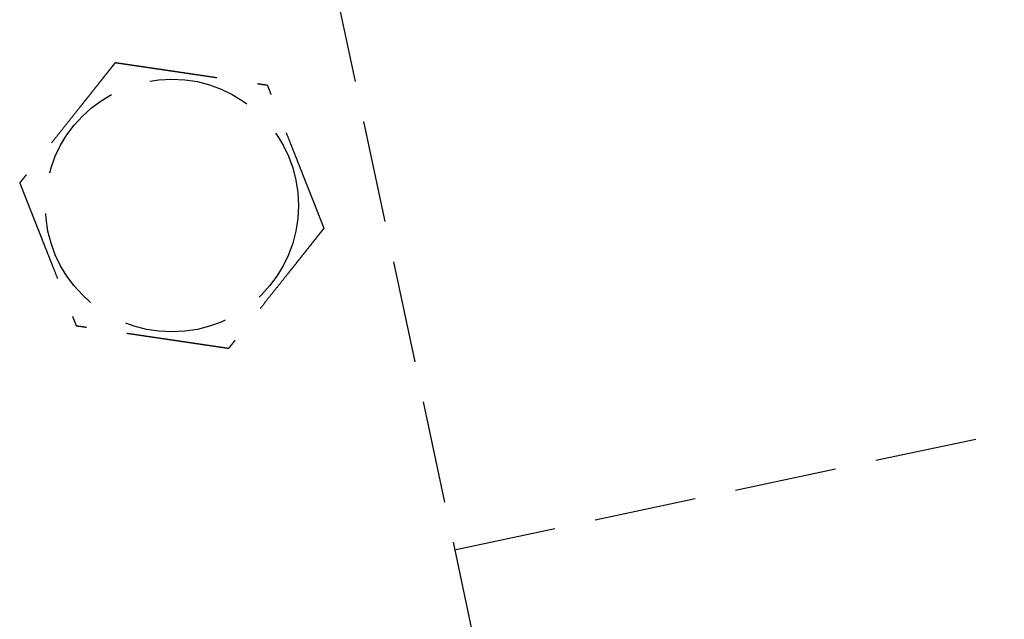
# Model space of a CAD drawing. Header units: millimetres. Extents: x -50096 to 615650, y 194565 to 243945.
# Tile 162 of 256: x 240190 to 240238, y 221463 to 221492. Entities that reach past the tile are written whole.
import ezdxf

# ---------------------------------------------------------------- set-up
doc = ezdxf.new("R2010")
doc.units = ezdxf.units.MM
doc.linetypes.add('ГТО-1 Пунктир', pattern=[7, 5, -2])
doc.layers.add('ГТО-2_Размеры_035', color=2, linetype='Continuous', lineweight=35)
doc.layers.add('ОГОС_Пунктир_025', color=151, linetype='ГТО-1 Пунктир', lineweight=25)

# ---------------------------------------------------------------- blocks, each defined once
blk = doc.blocks.new('ОГСО_Затвор_План')
at = {"layer": 'ОГОС_Пунктир_025'}
for p, q in [((-794.171, 24.424), (-794.171, -127.499)), ((-794.171, 24.424), (-794.171, -127.499)), ((-794.171, -31.95), (-745.796, -31.95))]:
    blk.add_line(p, q, dxfattribs=at)
blk.add_circle((-804.171, -12.647), 6.172, dxfattribs=at)
blk.add_circle((-804.171, -12.647), 6.172, dxfattribs=at)
for points, knots in [([(-805.419, -5.246), (-805.42, -5.247), (-805.422, -5.249), (-805.426, -5.252), (-805.43, -5.255), (-805.436, -5.26), (-805.442, -5.265), (-805.451, -5.272), (-805.461, -5.28), (-805.472, -5.29), (-805.486, -5.301), (-805.5, -5.313), (-805.516, -5.326), (-805.537, -5.344), (-805.564, -5.365), (-805.596, -5.392), (-805.63, -5.42), (-805.665, -5.449), (-805.703, -5.48), (-805.747, -5.517), (-805.8, -5.56), (-805.86, -5.61), (-805.922, -5.662), (-805.986, -5.714), (-806.051, -5.768), (-806.117, -5.823), (-806.212, -5.901), (-806.335, -6.003), (-806.487, -6.128), (-806.64, -6.255), (-806.795, -6.383), (-806.951, -6.512), (-807.108, -6.642), (-807.266, -6.772), (-807.424, -6.903), (-807.651, -7.09), (-807.947, -7.335), (-808.361, -7.678), (-808.825, -8.061), (-809.218, -8.386), (-809.488, -8.609), (-809.637, -8.732), (-809.785, -8.855), (-809.933, -8.977), (-810.079, -9.097), (-810.224, -9.217), (-810.348, -9.32), (-810.453, -9.407), (-810.538, -9.477), (-810.622, -9.546), (-810.692, -9.605), (-810.75, -9.652), (-810.795, -9.69), (-810.84, -9.726), (-810.883, -9.762), (-810.924, -9.796), (-810.964, -9.829), (-810.998, -9.857), (-811.028, -9.882), (-811.052, -9.902), (-811.075, -9.921), (-811.097, -9.939), (-811.117, -9.955), (-811.134, -9.97), (-811.15, -9.982), (-811.163, -9.993), (-811.174, -10.003), (-811.184, -10.011), (-811.192, -10.017), (-811.197, -10.022), (-811.201, -10.025), (-811.203, -10.027), (-811.204, -10.027), (-811.204, -10.028)], [0, 0, 0, 0, 0.004185, 0.008801, 0.014281, 0.021058, 0.029561, 0.040224, 0.053205, 0.068484, 0.085828, 0.105003, 0.125774, 0.147907, 0.186724, 0.228322, 0.272442, 0.318823, 0.367204, 0.417325, 0.492956, 0.571365, 0.652189, 0.73507, 0.819647, 0.90556, 0.992449, 1.187026, 1.384231, 1.583676, 1.78497, 1.987724, 2.191549, 2.396055, 2.600854, 2.805555, 3.279763, 3.752767, 4.418919, 5.086102, 5.279552, 5.472715, 5.665169, 5.856491, 6.046258, 6.234048, 6.419437, 6.531421, 6.641943, 6.750597, 6.856978, 6.916919, 6.975722, 7.033131, 7.088893, 7.142755, 7.194463, 7.243763, 7.276855, 7.30846, 7.338408, 7.36653, 7.392654, 7.416612, 7.435447, 7.452368, 7.467212, 7.479813, 7.490006, 7.497625, 7.502506, 7.50445, 7.505534, 7.505534, 7.505534, 7.505534]), ([(-805.419, -5.246), (-805.42, -5.247), (-805.422, -5.249), (-805.426, -5.252), (-805.43, -5.255), (-805.436, -5.26), (-805.442, -5.265), (-805.451, -5.272), (-805.461, -5.28), (-805.472, -5.29), (-805.486, -5.301), (-805.5, -5.313), (-805.516, -5.326), (-805.537, -5.344), (-805.564, -5.365), (-805.596, -5.392), (-805.63, -5.42), (-805.665, -5.449), (-805.703, -5.48), (-805.747, -5.517), (-805.8, -5.56), (-805.86, -5.61), (-805.922, -5.662), (-805.986, -5.714), (-806.051, -5.768), (-806.117, -5.823), (-806.212, -5.901), (-806.335, -6.003), (-806.487, -6.128), (-806.64, -6.255), (-806.795, -6.383), (-806.951, -6.512), (-807.108, -6.642), (-807.266, -6.772), (-807.424, -6.903), (-807.651, -7.09), (-807.947, -7.335), (-808.361, -7.678), (-808.825, -8.061), (-809.218, -8.386), (-809.488, -8.609), (-809.637, -8.732), (-809.785, -8.855), (-809.933, -8.977), (-810.079, -9.097), (-810.224, -9.217), (-810.348, -9.32), (-810.453, -9.407), (-810.538, -9.477), (-810.622, -9.546), (-810.692, -9.605), (-810.75, -9.652), (-810.795, -9.69), (-810.84, -9.726), (-810.883, -9.762), (-810.924, -9.796), (-810.964, -9.829), (-810.998, -9.857), (-811.028, -9.882), (-811.052, -9.902), (-811.075, -9.921), (-811.097, -9.939), (-811.117, -9.955), (-811.134, -9.97), (-811.15, -9.982), (-811.163, -9.993), (-811.174, -10.003), (-811.184, -10.011), (-811.192, -10.017), (-811.197, -10.022), (-811.201, -10.025), (-811.203, -10.027), (-811.204, -10.027), (-811.204, -10.028)], [0, 0, 0, 0, 0.004185, 0.008801, 0.014281, 0.021058, 0.029561, 0.040224, 0.053205, 0.068484, 0.085828, 0.105003, 0.125774, 0.147907, 0.186724, 0.228322, 0.272442, 0.318823, 0.367204, 0.417325, 0.492956, 0.571365, 0.652189, 0.73507, 0.819647, 0.90556, 0.992449, 1.187026, 1.384231, 1.583676, 1.78497, 1.987724, 2.191549, 2.396055, 2.600854, 2.805555, 3.279763, 3.752767, 4.418919, 5.086102, 5.279552, 5.472715, 5.665169, 5.856491, 6.046258, 6.234048, 6.419437, 6.531421, 6.641943, 6.750597, 6.856978, 6.916919, 6.975722, 7.033131, 7.088893, 7.142755, 7.194463, 7.243763, 7.276855, 7.30846, 7.338408, 7.36653, 7.392654, 7.416612, 7.435447, 7.452368, 7.467212, 7.479813, 7.490006, 7.497625, 7.502506, 7.50445, 7.505534, 7.505534, 7.505534, 7.505534]), ([(-805.419, -5.246), (-805.418, -5.246), (-805.416, -5.247), (-805.412, -5.248), (-805.408, -5.25), (-805.403, -5.252), (-805.396, -5.254), (-805.389, -5.257), (-805.38, -5.26), (-805.37, -5.264), (-805.357, -5.269), (-805.344, -5.274), (-805.329, -5.279), (-805.312, -5.286), (-805.295, -5.292), (-805.274, -5.3), (-805.249, -5.309), (-805.22, -5.32), (-805.19, -5.331), (-805.158, -5.343), (-805.125, -5.355), (-805.091, -5.368), (-805.056, -5.381), (-805.014, -5.397), (-804.964, -5.415), (-804.907, -5.437), (-804.848, -5.459), (-804.788, -5.481), (-804.726, -5.504), (-804.664, -5.527), (-804.601, -5.551), (-804.537, -5.574), (-804.443, -5.609), (-804.319, -5.655), (-804.164, -5.713), (-804.008, -5.771), (-803.85, -5.83), (-803.691, -5.889), (-803.532, -5.949), (-803.371, -6.008), (-803.21, -6.068), (-803.049, -6.128), (-802.888, -6.188), (-802.661, -6.273), (-802.37, -6.381), (-802.015, -6.514), (-801.659, -6.646), (-801.26, -6.794), (-800.817, -6.96), (-800.446, -7.097), (-800.194, -7.192), (-800.059, -7.242), (-799.925, -7.292), (-799.791, -7.341), (-799.659, -7.391), (-799.528, -7.44), (-799.398, -7.488), (-799.287, -7.529), (-799.194, -7.564), (-799.12, -7.592), (-799.046, -7.619), (-798.974, -7.646), (-798.911, -7.669), (-798.859, -7.689), (-798.816, -7.705), (-798.774, -7.72), (-798.734, -7.735), (-798.694, -7.75), (-798.656, -7.764), (-798.62, -7.778), (-798.589, -7.789), (-798.561, -7.799), (-798.539, -7.808), (-798.517, -7.816), (-798.497, -7.823), (-798.478, -7.83), (-798.461, -7.837), (-798.445, -7.843), (-798.432, -7.848), (-798.421, -7.852), (-798.411, -7.855), (-798.403, -7.858), (-798.397, -7.861), (-798.392, -7.863), (-798.388, -7.864), (-798.386, -7.865), (-798.386, -7.865), (-798.385, -7.865)], [0, 0, 0, 0, 0.003644, 0.007564, 0.012038, 0.017341, 0.02375, 0.031541, 0.040992, 0.052264, 0.065305, 0.07996, 0.096076, 0.113499, 0.132074, 0.151649, 0.181009, 0.211974, 0.244432, 0.278272, 0.313385, 0.34966, 0.386985, 0.42525, 0.484864, 0.546214, 0.609127, 0.673433, 0.738958, 0.805531, 0.87298, 0.941133, 1.009817, 1.173365, 1.338709, 1.505642, 1.673957, 1.843445, 2.013901, 2.185115, 2.35688, 2.528988, 2.701233, 2.873406, 3.253799, 3.63319, 4.011943, 4.390425, 4.911081, 5.431738, 5.575881, 5.719741, 5.863049, 6.005535, 6.146931, 6.286967, 6.425375, 6.561884, 6.642699, 6.722521, 6.801137, 6.878334, 6.953898, 7.000475, 7.046162, 7.090799, 7.134227, 7.176285, 7.216814, 7.255655, 7.292646, 7.318039, 7.342289, 7.365293, 7.386949, 7.407155, 7.425808, 7.442807, 7.456043, 7.467884, 7.478242, 7.487025, 7.494144, 7.499509, 7.503029, 7.504636, 7.505536, 7.505536, 7.505536, 7.505536]), ([(-805.419, -5.246), (-805.418, -5.246), (-805.416, -5.247), (-805.412, -5.248), (-805.408, -5.25), (-805.403, -5.252), (-805.396, -5.254), (-805.389, -5.257), (-805.38, -5.26), (-805.37, -5.264), (-805.357, -5.269), (-805.344, -5.274), (-805.329, -5.279), (-805.312, -5.286), (-805.295, -5.292), (-805.274, -5.3), (-805.249, -5.309), (-805.22, -5.32), (-805.19, -5.331), (-805.158, -5.343), (-805.125, -5.355), (-805.091, -5.368), (-805.056, -5.381), (-805.014, -5.397), (-804.964, -5.415), (-804.907, -5.437), (-804.848, -5.459), (-804.788, -5.481), (-804.726, -5.504), (-804.664, -5.527), (-804.601, -5.551), (-804.537, -5.574), (-804.443, -5.609), (-804.319, -5.655), (-804.164, -5.713), (-804.008, -5.771), (-803.85, -5.83), (-803.691, -5.889), (-803.532, -5.949), (-803.371, -6.008), (-803.21, -6.068), (-803.049, -6.128), (-802.888, -6.188), (-802.661, -6.273), (-802.37, -6.381), (-802.015, -6.514), (-801.659, -6.646), (-801.26, -6.794), (-800.817, -6.96), (-800.446, -7.097), (-800.194, -7.192), (-800.059, -7.242), (-799.925, -7.292), (-799.791, -7.341), (-799.659, -7.391), (-799.528, -7.44), (-799.398, -7.488), (-799.287, -7.529), (-799.194, -7.564), (-799.12, -7.592), (-799.046, -7.619), (-798.974, -7.646), (-798.911, -7.669), (-798.859, -7.689), (-798.816, -7.705), (-798.774, -7.72), (-798.734, -7.735), (-798.694, -7.75), (-798.656, -7.764), (-798.62, -7.778), (-798.589, -7.789), (-798.561, -7.799), (-798.539, -7.808), (-798.517, -7.816), (-798.497, -7.823), (-798.478, -7.83), (-798.461, -7.837), (-798.445, -7.843), (-798.432, -7.848), (-798.421, -7.852), (-798.411, -7.855), (-798.403, -7.858), (-798.397, -7.861), (-798.392, -7.863), (-798.388, -7.864), (-798.386, -7.865), (-798.386, -7.865), (-798.385, -7.865)], [0, 0, 0, 0, 0.003644, 0.007564, 0.012038, 0.017341, 0.02375, 0.031541, 0.040992, 0.052264, 0.065305, 0.07996, 0.096076, 0.113499, 0.132074, 0.151649, 0.181009, 0.211974, 0.244432, 0.278272, 0.313385, 0.34966, 0.386985, 0.42525, 0.484864, 0.546214, 0.609127, 0.673433, 0.738958, 0.805531, 0.87298, 0.941133, 1.009817, 1.173365, 1.338709, 1.505642, 1.673957, 1.843445, 2.013901, 2.185115, 2.35688, 2.528988, 2.701233, 2.873406, 3.253799, 3.63319, 4.011943, 4.390425, 4.911081, 5.431738, 5.575881, 5.719741, 5.863049, 6.005535, 6.146931, 6.286967, 6.425375, 6.561884, 6.642699, 6.722521, 6.801137, 6.878334, 6.953898, 7.000475, 7.046162, 7.090799, 7.134227, 7.176285, 7.216814, 7.255655, 7.292646, 7.318039, 7.342289, 7.365293, 7.386949, 7.407155, 7.425808, 7.442807, 7.456043, 7.467884, 7.478242, 7.487025, 7.494144, 7.499509, 7.503029, 7.504636, 7.505536, 7.505536, 7.505536, 7.505536]), ([(-797.137, -15.266), (-797.137, -15.265), (-797.137, -15.262), (-797.138, -15.258), (-797.139, -15.254), (-797.14, -15.248), (-797.141, -15.242), (-797.142, -15.234), (-797.144, -15.225), (-797.146, -15.214), (-797.148, -15.201), (-797.15, -15.187), (-797.153, -15.171), (-797.156, -15.154), (-797.159, -15.135), (-797.163, -15.113), (-797.167, -15.087), (-797.172, -15.056), (-797.178, -15.024), (-797.183, -14.991), (-797.189, -14.957), (-797.195, -14.921), (-797.201, -14.884), (-797.209, -14.84), (-797.218, -14.787), (-797.228, -14.727), (-797.238, -14.665), (-797.249, -14.601), (-797.26, -14.537), (-797.271, -14.471), (-797.282, -14.405), (-797.293, -14.338), (-797.31, -14.239), (-797.332, -14.108), (-797.36, -13.945), (-797.387, -13.781), (-797.415, -13.615), (-797.444, -13.448), (-797.472, -13.28), (-797.5, -13.111), (-797.529, -12.942), (-797.558, -12.772), (-797.586, -12.602), (-797.626, -12.364), (-797.678, -12.058), (-797.741, -11.684), (-797.804, -11.31), (-797.875, -10.89), (-797.954, -10.423), (-798.019, -10.039), (-798.062, -9.784), (-798.083, -9.657), (-798.104, -9.532), (-798.125, -9.407), (-798.146, -9.282), (-798.167, -9.159), (-798.188, -9.037), (-798.208, -8.916), (-798.226, -8.809), (-798.242, -8.716), (-798.255, -8.637), (-798.268, -8.56), (-798.281, -8.484), (-798.292, -8.418), (-798.301, -8.363), (-798.309, -8.318), (-798.316, -8.274), (-798.324, -8.232), (-798.331, -8.19), (-798.337, -8.15), (-798.344, -8.112), (-798.349, -8.079), (-798.354, -8.05), (-798.358, -8.026), (-798.362, -8.004), (-798.366, -7.982), (-798.369, -7.962), (-798.372, -7.944), (-798.375, -7.928), (-798.377, -7.914), (-798.379, -7.903), (-798.381, -7.892), (-798.382, -7.884), (-798.383, -7.877), (-798.384, -7.872), (-798.385, -7.868), (-798.385, -7.866), (-798.385, -7.865), (-798.385, -7.865)], [0, 0, 0, 0, 0.003645, 0.007567, 0.012041, 0.017345, 0.023755, 0.031547, 0.040998, 0.052269, 0.065309, 0.079963, 0.096077, 0.113499, 0.132073, 0.151646, 0.181006, 0.211972, 0.244431, 0.278273, 0.313388, 0.349664, 0.386991, 0.425258, 0.484873, 0.546224, 0.609138, 0.673443, 0.738968, 0.80554, 0.872988, 0.94114, 1.009824, 1.17337, 1.338713, 1.505646, 1.673961, 1.843449, 2.013905, 2.185119, 2.356885, 2.528994, 2.701239, 2.873413, 3.253806, 3.633196, 4.011949, 4.390431, 4.91109, 5.431748, 5.559883, 5.687819, 5.815366, 5.942334, 6.068536, 6.193781, 6.317882, 6.440648, 6.56189, 6.642705, 6.722527, 6.801143, 6.87834, 6.953903, 7.00048, 7.046166, 7.090802, 7.134229, 7.176287, 7.216816, 7.255656, 7.292648, 7.318041, 7.342292, 7.365296, 7.386953, 7.407159, 7.425813, 7.442812, 7.456047, 7.467888, 7.478244, 7.487027, 7.494146, 7.499511, 7.503032, 7.50464, 7.505541, 7.505541, 7.505541, 7.505541]), ([(-797.137, -15.266), (-797.137, -15.265), (-797.137, -15.262), (-797.138, -15.258), (-797.139, -15.254), (-797.14, -15.248), (-797.141, -15.242), (-797.142, -15.234), (-797.144, -15.225), (-797.146, -15.214), (-797.148, -15.201), (-797.15, -15.187), (-797.153, -15.171), (-797.156, -15.154), (-797.159, -15.135), (-797.163, -15.113), (-797.167, -15.087), (-797.172, -15.056), (-797.178, -15.024), (-797.183, -14.991), (-797.189, -14.957), (-797.195, -14.921), (-797.201, -14.884), (-797.209, -14.84), (-797.218, -14.787), (-797.228, -14.727), (-797.238, -14.665), (-797.249, -14.601), (-797.26, -14.537), (-797.271, -14.471), (-797.282, -14.405), (-797.293, -14.338), (-797.31, -14.239), (-797.332, -14.108), (-797.36, -13.945), (-797.387, -13.781), (-797.415, -13.615), (-797.444, -13.448), (-797.472, -13.28), (-797.5, -13.111), (-797.529, -12.942), (-797.558, -12.772), (-797.586, -12.602), (-797.626, -12.364), (-797.678, -12.058), (-797.741, -11.684), (-797.804, -11.31), (-797.875, -10.89), (-797.954, -10.423), (-798.019, -10.039), (-798.062, -9.784), (-798.083, -9.657), (-798.104, -9.532), (-798.125, -9.407), (-798.146, -9.282), (-798.167, -9.159), (-798.188, -9.037), (-798.208, -8.916), (-798.226, -8.809), (-798.242, -8.716), (-798.255, -8.637), (-798.268, -8.56), (-798.281, -8.484), (-798.292, -8.418), (-798.301, -8.363), (-798.309, -8.318), (-798.316, -8.274), (-798.324, -8.232), (-798.331, -8.19), (-798.337, -8.15), (-798.344, -8.112), (-798.349, -8.079), (-798.354, -8.05), (-798.358, -8.026), (-798.362, -8.004), (-798.366, -7.982), (-798.369, -7.962), (-798.372, -7.944), (-798.375, -7.928), (-798.377, -7.914), (-798.379, -7.903), (-798.381, -7.892), (-798.382, -7.884), (-798.383, -7.877), (-798.384, -7.872), (-798.385, -7.868), (-798.385, -7.866), (-798.385, -7.865), (-798.385, -7.865)], [0, 0, 0, 0, 0.003645, 0.007567, 0.012041, 0.017345, 0.023755, 0.031547, 0.040998, 0.052269, 0.065309, 0.079963, 0.096077, 0.113499, 0.132073, 0.151646, 0.181006, 0.211972, 0.244431, 0.278273, 0.313388, 0.349664, 0.386991, 0.425258, 0.484873, 0.546224, 0.609138, 0.673443, 0.738968, 0.80554, 0.872988, 0.94114, 1.009824, 1.17337, 1.338713, 1.505646, 1.673961, 1.843449, 2.013905, 2.185119, 2.356885, 2.528994, 2.701239, 2.873413, 3.253806, 3.633196, 4.011949, 4.390431, 4.91109, 5.431748, 5.559883, 5.687819, 5.815366, 5.942334, 6.068536, 6.193781, 6.317882, 6.440648, 6.56189, 6.642705, 6.722527, 6.801143, 6.87834, 6.953903, 7.00048, 7.046166, 7.090802, 7.134229, 7.176287, 7.216816, 7.255656, 7.292648, 7.318041, 7.342292, 7.365296, 7.386953, 7.407159, 7.425813, 7.442812, 7.456047, 7.467888, 7.478244, 7.487027, 7.494146, 7.499511, 7.503032, 7.50464, 7.505541, 7.505541, 7.505541, 7.505541]), ([(-811.204, -10.028), (-811.204, -10.029), (-811.204, -10.031), (-811.203, -10.035), (-811.202, -10.04), (-811.201, -10.045), (-811.2, -10.051), (-811.199, -10.059), (-811.197, -10.069), (-811.195, -10.08), (-811.193, -10.092), (-811.191, -10.107), (-811.188, -10.123), (-811.185, -10.14), (-811.182, -10.158), (-811.178, -10.18), (-811.174, -10.207), (-811.169, -10.237), (-811.163, -10.269), (-811.158, -10.302), (-811.152, -10.337), (-811.146, -10.373), (-811.14, -10.409), (-811.132, -10.454), (-811.123, -10.506), (-811.113, -10.567), (-811.103, -10.629), (-811.092, -10.692), (-811.081, -10.757), (-811.07, -10.822), (-811.059, -10.889), (-811.048, -10.956), (-811.031, -11.054), (-811.009, -11.185), (-810.981, -11.348), (-810.954, -11.513), (-810.926, -11.679), (-810.898, -11.846), (-810.869, -12.014), (-810.841, -12.182), (-810.812, -12.352), (-810.784, -12.521), (-810.755, -12.691), (-810.715, -12.929), (-810.663, -13.236), (-810.6, -13.61), (-810.537, -13.984), (-810.466, -14.404), (-810.387, -14.87), (-810.322, -15.255), (-810.279, -15.51), (-810.258, -15.636), (-810.237, -15.762), (-810.216, -15.887), (-810.195, -16.011), (-810.174, -16.135), (-810.153, -16.257), (-810.133, -16.378), (-810.115, -16.485), (-810.099, -16.577), (-810.086, -16.656), (-810.073, -16.733), (-810.06, -16.81), (-810.049, -16.875), (-810.04, -16.93), (-810.032, -16.975), (-810.025, -17.019), (-810.018, -17.062), (-810.011, -17.103), (-810.004, -17.143), (-809.997, -17.182), (-809.992, -17.215), (-809.987, -17.243), (-809.983, -17.267), (-809.979, -17.29), (-809.975, -17.311), (-809.972, -17.331), (-809.969, -17.349), (-809.966, -17.365), (-809.964, -17.379), (-809.962, -17.391), (-809.96, -17.401), (-809.959, -17.41), (-809.958, -17.417), (-809.957, -17.422), (-809.956, -17.425), (-809.956, -17.427), (-809.956, -17.428), (-809.956, -17.429)], [0, 0, 0, 0, 0.003645, 0.007567, 0.012041, 0.017345, 0.023755, 0.031547, 0.040998, 0.052269, 0.065309, 0.079962, 0.096077, 0.113498, 0.132072, 0.151645, 0.181005, 0.21197, 0.244429, 0.278272, 0.313386, 0.349663, 0.38699, 0.425257, 0.484872, 0.546223, 0.609137, 0.673442, 0.738967, 0.805539, 0.872987, 0.941139, 1.009823, 1.173369, 1.338712, 1.505645, 1.67396, 1.843449, 2.013904, 2.185119, 2.356884, 2.528994, 2.701239, 2.873413, 3.253806, 3.633196, 4.011948, 4.39043, 4.911089, 5.431748, 5.559883, 5.687819, 5.815366, 5.942334, 6.068536, 6.193781, 6.317881, 6.440648, 6.56189, 6.642705, 6.722528, 6.801144, 6.87834, 6.953903, 7.000479, 7.046165, 7.090802, 7.134228, 7.176286, 7.216815, 7.255655, 7.292647, 7.31804, 7.342291, 7.365296, 7.386952, 7.407159, 7.425813, 7.442812, 7.456047, 7.467888, 7.478244, 7.487027, 7.494146, 7.499511, 7.503032, 7.50464, 7.505541, 7.505541, 7.505541, 7.505541]), ([(-811.204, -10.028), (-811.204, -10.029), (-811.204, -10.031), (-811.203, -10.035), (-811.202, -10.04), (-811.201, -10.045), (-811.2, -10.051), (-811.199, -10.059), (-811.197, -10.069), (-811.195, -10.08), (-811.193, -10.092), (-811.191, -10.107), (-811.188, -10.123), (-811.185, -10.14), (-811.182, -10.158), (-811.178, -10.18), (-811.174, -10.207), (-811.169, -10.237), (-811.163, -10.269), (-811.158, -10.302), (-811.152, -10.337), (-811.146, -10.373), (-811.14, -10.409), (-811.132, -10.454), (-811.123, -10.506), (-811.113, -10.567), (-811.103, -10.629), (-811.092, -10.692), (-811.081, -10.757), (-811.07, -10.822), (-811.059, -10.889), (-811.048, -10.956), (-811.031, -11.054), (-811.009, -11.185), (-810.981, -11.348), (-810.954, -11.513), (-810.926, -11.679), (-810.898, -11.846), (-810.869, -12.014), (-810.841, -12.182), (-810.812, -12.352), (-810.784, -12.521), (-810.755, -12.691), (-810.715, -12.929), (-810.663, -13.236), (-810.6, -13.61), (-810.537, -13.984), (-810.466, -14.404), (-810.387, -14.87), (-810.322, -15.255), (-810.279, -15.51), (-810.258, -15.636), (-810.237, -15.762), (-810.216, -15.887), (-810.195, -16.011), (-810.174, -16.135), (-810.153, -16.257), (-810.133, -16.378), (-810.115, -16.485), (-810.099, -16.577), (-810.086, -16.656), (-810.073, -16.733), (-810.06, -16.81), (-810.049, -16.875), (-810.04, -16.93), (-810.032, -16.975), (-810.025, -17.019), (-810.018, -17.062), (-810.011, -17.103), (-810.004, -17.143), (-809.997, -17.182), (-809.992, -17.215), (-809.987, -17.243), (-809.983, -17.267), (-809.979, -17.29), (-809.975, -17.311), (-809.972, -17.331), (-809.969, -17.349), (-809.966, -17.365), (-809.964, -17.379), (-809.962, -17.391), (-809.96, -17.401), (-809.959, -17.41), (-809.958, -17.417), (-809.957, -17.422), (-809.956, -17.425), (-809.956, -17.427), (-809.956, -17.428), (-809.956, -17.429)], [0, 0, 0, 0, 0.003645, 0.007567, 0.012041, 0.017345, 0.023755, 0.031547, 0.040998, 0.052269, 0.065309, 0.079962, 0.096077, 0.113498, 0.132072, 0.151645, 0.181005, 0.21197, 0.244429, 0.278272, 0.313386, 0.349663, 0.38699, 0.425257, 0.484872, 0.546223, 0.609137, 0.673442, 0.738967, 0.805539, 0.872987, 0.941139, 1.009823, 1.173369, 1.338712, 1.505645, 1.67396, 1.843449, 2.013904, 2.185119, 2.356884, 2.528994, 2.701239, 2.873413, 3.253806, 3.633196, 4.011948, 4.39043, 4.911089, 5.431748, 5.559883, 5.687819, 5.815366, 5.942334, 6.068536, 6.193781, 6.317881, 6.440648, 6.56189, 6.642705, 6.722528, 6.801144, 6.87834, 6.953903, 7.000479, 7.046165, 7.090802, 7.134228, 7.176286, 7.216815, 7.255655, 7.292647, 7.31804, 7.342291, 7.365296, 7.386952, 7.407159, 7.425813, 7.442812, 7.456047, 7.467888, 7.478244, 7.487027, 7.494146, 7.499511, 7.503032, 7.50464, 7.505541, 7.505541, 7.505541, 7.505541]), ([(-797.137, -15.266), (-797.138, -15.267), (-797.14, -15.269), (-797.144, -15.272), (-797.148, -15.275), (-797.153, -15.28), (-797.16, -15.285), (-797.168, -15.292), (-797.178, -15.3), (-797.19, -15.31), (-797.203, -15.321), (-797.218, -15.333), (-797.234, -15.346), (-797.255, -15.364), (-797.281, -15.385), (-797.313, -15.412), (-797.347, -15.44), (-797.383, -15.469), (-797.42, -15.5), (-797.465, -15.537), (-797.517, -15.581), (-797.578, -15.63), (-797.64, -15.682), (-797.704, -15.735), (-797.769, -15.788), (-797.835, -15.843), (-797.929, -15.921), (-798.052, -16.023), (-798.204, -16.148), (-798.358, -16.275), (-798.513, -16.403), (-798.669, -16.533), (-798.826, -16.662), (-798.984, -16.793), (-799.141, -16.923), (-799.369, -17.111), (-799.664, -17.355), (-800.079, -17.698), (-800.543, -18.081), (-800.935, -18.406), (-801.206, -18.629), (-801.355, -18.752), (-801.503, -18.875), (-801.651, -18.997), (-801.797, -19.118), (-801.941, -19.237), (-802.066, -19.34), (-802.171, -19.427), (-802.256, -19.497), (-802.339, -19.566), (-802.41, -19.625), (-802.468, -19.672), (-802.513, -19.71), (-802.557, -19.746), (-802.6, -19.782), (-802.642, -19.816), (-802.682, -19.849), (-802.716, -19.877), (-802.745, -19.902), (-802.77, -19.922), (-802.793, -19.941), (-802.814, -19.959), (-802.834, -19.975), (-802.852, -19.99), (-802.867, -20.003), (-802.88, -20.013), (-802.892, -20.023), (-802.902, -20.031), (-802.909, -20.037), (-802.915, -20.042), (-802.919, -20.045), (-802.921, -20.047), (-802.922, -20.047), (-802.922, -20.048)], [0, 0, 0, 0, 0.004181, 0.008795, 0.014272, 0.021046, 0.029548, 0.040209, 0.053189, 0.068467, 0.085811, 0.104986, 0.125758, 0.147892, 0.186709, 0.228308, 0.272428, 0.318808, 0.367189, 0.417309, 0.492942, 0.571351, 0.652177, 0.735059, 0.819638, 0.905552, 0.992443, 1.18702, 1.384226, 1.58367, 1.784964, 1.987717, 2.191542, 2.396047, 2.600845, 2.805545, 3.279758, 3.752767, 4.418914, 5.086093, 5.279542, 5.472705, 5.665159, 5.85648, 6.046248, 6.234038, 6.419428, 6.531412, 6.641934, 6.750589, 6.856969, 6.916909, 6.97571, 7.033119, 7.088881, 7.142743, 7.194452, 7.243753, 7.276848, 7.308456, 7.338407, 7.36653, 7.392655, 7.416612, 7.435444, 7.452363, 7.467203, 7.479801, 7.489993, 7.497612, 7.502496, 7.504445, 7.505534, 7.505534, 7.505534, 7.505534]), ([(-797.137, -15.266), (-797.138, -15.267), (-797.14, -15.269), (-797.144, -15.272), (-797.148, -15.275), (-797.153, -15.28), (-797.16, -15.285), (-797.168, -15.292), (-797.178, -15.3), (-797.19, -15.31), (-797.203, -15.321), (-797.218, -15.333), (-797.234, -15.346), (-797.255, -15.364), (-797.281, -15.385), (-797.313, -15.412), (-797.347, -15.44), (-797.383, -15.469), (-797.42, -15.5), (-797.465, -15.537), (-797.517, -15.581), (-797.578, -15.63), (-797.64, -15.682), (-797.704, -15.735), (-797.769, -15.788), (-797.835, -15.843), (-797.929, -15.921), (-798.052, -16.023), (-798.204, -16.148), (-798.358, -16.275), (-798.513, -16.403), (-798.669, -16.533), (-798.826, -16.662), (-798.984, -16.793), (-799.141, -16.923), (-799.369, -17.111), (-799.664, -17.355), (-800.079, -17.698), (-800.543, -18.081), (-800.935, -18.406), (-801.206, -18.629), (-801.355, -18.752), (-801.503, -18.875), (-801.651, -18.997), (-801.797, -19.118), (-801.941, -19.237), (-802.066, -19.34), (-802.171, -19.427), (-802.256, -19.497), (-802.339, -19.566), (-802.41, -19.625), (-802.468, -19.672), (-802.513, -19.71), (-802.557, -19.746), (-802.6, -19.782), (-802.642, -19.816), (-802.682, -19.849), (-802.716, -19.877), (-802.745, -19.902), (-802.77, -19.922), (-802.793, -19.941), (-802.814, -19.959), (-802.834, -19.975), (-802.852, -19.99), (-802.867, -20.003), (-802.88, -20.013), (-802.892, -20.023), (-802.902, -20.031), (-802.909, -20.037), (-802.915, -20.042), (-802.919, -20.045), (-802.921, -20.047), (-802.922, -20.047), (-802.922, -20.048)], [0, 0, 0, 0, 0.004181, 0.008795, 0.014272, 0.021046, 0.029548, 0.040209, 0.053189, 0.068467, 0.085811, 0.104986, 0.125758, 0.147892, 0.186709, 0.228308, 0.272428, 0.318808, 0.367189, 0.417309, 0.492942, 0.571351, 0.652177, 0.735059, 0.819638, 0.905552, 0.992443, 1.18702, 1.384226, 1.58367, 1.784964, 1.987717, 2.191542, 2.396047, 2.600845, 2.805545, 3.279758, 3.752767, 4.418914, 5.086093, 5.279542, 5.472705, 5.665159, 5.85648, 6.046248, 6.234038, 6.419428, 6.531412, 6.641934, 6.750589, 6.856969, 6.916909, 6.97571, 7.033119, 7.088881, 7.142743, 7.194452, 7.243753, 7.276848, 7.308456, 7.338407, 7.36653, 7.392655, 7.416612, 7.435444, 7.452363, 7.467203, 7.479801, 7.489993, 7.497612, 7.502496, 7.504445, 7.505534, 7.505534, 7.505534, 7.505534]), ([(-802.922, -20.048), (-802.923, -20.047), (-802.925, -20.046), (-802.929, -20.045), (-802.934, -20.043), (-802.939, -20.042), (-802.945, -20.039), (-802.952, -20.036), (-802.961, -20.033), (-802.971, -20.029), (-802.984, -20.025), (-802.997, -20.02), (-803.012, -20.014), (-803.029, -20.008), (-803.046, -20.001), (-803.067, -19.994), (-803.092, -19.984), (-803.121, -19.974), (-803.151, -19.962), (-803.183, -19.95), (-803.216, -19.938), (-803.25, -19.926), (-803.285, -19.913), (-803.327, -19.897), (-803.377, -19.878), (-803.434, -19.857), (-803.493, -19.835), (-803.553, -19.813), (-803.615, -19.79), (-803.677, -19.766), (-803.74, -19.743), (-803.804, -19.719), (-803.898, -19.684), (-804.022, -19.638), (-804.177, -19.58), (-804.333, -19.522), (-804.491, -19.463), (-804.65, -19.404), (-804.809, -19.345), (-804.97, -19.285), (-805.131, -19.225), (-805.292, -19.165), (-805.453, -19.105), (-805.68, -19.021), (-805.971, -18.912), (-806.327, -18.78), (-806.682, -18.648), (-807.081, -18.499), (-807.524, -18.334), (-807.895, -18.196), (-808.147, -18.102), (-808.282, -18.052), (-808.416, -18.002), (-808.55, -17.952), (-808.682, -17.903), (-808.813, -17.854), (-808.943, -17.806), (-809.054, -17.764), (-809.147, -17.73), (-809.221, -17.702), (-809.295, -17.674), (-809.367, -17.648), (-809.43, -17.624), (-809.482, -17.605), (-809.525, -17.589), (-809.567, -17.573), (-809.607, -17.558), (-809.647, -17.544), (-809.685, -17.529), (-809.721, -17.516), (-809.753, -17.504), (-809.78, -17.494), (-809.802, -17.486), (-809.824, -17.478), (-809.844, -17.47), (-809.863, -17.463), (-809.88, -17.457), (-809.896, -17.451), (-809.909, -17.446), (-809.92, -17.442), (-809.93, -17.438), (-809.938, -17.435), (-809.944, -17.433), (-809.949, -17.431), (-809.953, -17.43), (-809.955, -17.429), (-809.955, -17.429), (-809.956, -17.429)], [0, 0, 0, 0, 0.003646, 0.007569, 0.012045, 0.01735, 0.023761, 0.031553, 0.041004, 0.052276, 0.065315, 0.079969, 0.096083, 0.113503, 0.132076, 0.151649, 0.181008, 0.211971, 0.244429, 0.27827, 0.313383, 0.349658, 0.386984, 0.42525, 0.484865, 0.546215, 0.609129, 0.673434, 0.738959, 0.805532, 0.872981, 0.941133, 1.009817, 1.173364, 1.338709, 1.505642, 1.673957, 1.843447, 2.013903, 2.185118, 2.356884, 2.528994, 2.701239, 2.873413, 3.253807, 3.633197, 4.01195, 4.390432, 4.911089, 5.431745, 5.575887, 5.719746, 5.863052, 6.005538, 6.146933, 6.286968, 6.425375, 6.561884, 6.6427, 6.722524, 6.801142, 6.87834, 6.953905, 7.000481, 7.046168, 7.090804, 7.134231, 7.176289, 7.216817, 7.255656, 7.292646, 7.318039, 7.342287, 7.365291, 7.386947, 7.407153, 7.425807, 7.442807, 7.456045, 7.467889, 7.478248, 7.487033, 7.494153, 7.499518, 7.503036, 7.50464, 7.505536, 7.505536, 7.505536, 7.505536]), ([(-802.922, -20.048), (-802.923, -20.047), (-802.925, -20.046), (-802.929, -20.045), (-802.934, -20.043), (-802.939, -20.042), (-802.945, -20.039), (-802.952, -20.036), (-802.961, -20.033), (-802.971, -20.029), (-802.984, -20.025), (-802.997, -20.02), (-803.012, -20.014), (-803.029, -20.008), (-803.046, -20.001), (-803.067, -19.994), (-803.092, -19.984), (-803.121, -19.974), (-803.151, -19.962), (-803.183, -19.95), (-803.216, -19.938), (-803.25, -19.926), (-803.285, -19.913), (-803.327, -19.897), (-803.377, -19.878), (-803.434, -19.857), (-803.493, -19.835), (-803.553, -19.813), (-803.615, -19.79), (-803.677, -19.766), (-803.74, -19.743), (-803.804, -19.719), (-803.898, -19.684), (-804.022, -19.638), (-804.177, -19.58), (-804.333, -19.522), (-804.491, -19.463), (-804.65, -19.404), (-804.809, -19.345), (-804.97, -19.285), (-805.131, -19.225), (-805.292, -19.165), (-805.453, -19.105), (-805.68, -19.021), (-805.971, -18.912), (-806.327, -18.78), (-806.682, -18.648), (-807.081, -18.499), (-807.524, -18.334), (-807.895, -18.196), (-808.147, -18.102), (-808.282, -18.052), (-808.416, -18.002), (-808.55, -17.952), (-808.682, -17.903), (-808.813, -17.854), (-808.943, -17.806), (-809.054, -17.764), (-809.147, -17.73), (-809.221, -17.702), (-809.295, -17.674), (-809.367, -17.648), (-809.43, -17.624), (-809.482, -17.605), (-809.525, -17.589), (-809.567, -17.573), (-809.607, -17.558), (-809.647, -17.544), (-809.685, -17.529), (-809.721, -17.516), (-809.753, -17.504), (-809.78, -17.494), (-809.802, -17.486), (-809.824, -17.478), (-809.844, -17.47), (-809.863, -17.463), (-809.88, -17.457), (-809.896, -17.451), (-809.909, -17.446), (-809.92, -17.442), (-809.93, -17.438), (-809.938, -17.435), (-809.944, -17.433), (-809.949, -17.431), (-809.953, -17.43), (-809.955, -17.429), (-809.955, -17.429), (-809.956, -17.429)], [0, 0, 0, 0, 0.003646, 0.007569, 0.012045, 0.01735, 0.023761, 0.031553, 0.041004, 0.052276, 0.065315, 0.079969, 0.096083, 0.113503, 0.132076, 0.151649, 0.181008, 0.211971, 0.244429, 0.27827, 0.313383, 0.349658, 0.386984, 0.42525, 0.484865, 0.546215, 0.609129, 0.673434, 0.738959, 0.805532, 0.872981, 0.941133, 1.009817, 1.173364, 1.338709, 1.505642, 1.673957, 1.843447, 2.013903, 2.185118, 2.356884, 2.528994, 2.701239, 2.873413, 3.253807, 3.633197, 4.01195, 4.390432, 4.911089, 5.431745, 5.575887, 5.719746, 5.863052, 6.005538, 6.146933, 6.286968, 6.425375, 6.561884, 6.6427, 6.722524, 6.801142, 6.87834, 6.953905, 7.000481, 7.046168, 7.090804, 7.134231, 7.176289, 7.216817, 7.255656, 7.292646, 7.318039, 7.342287, 7.365291, 7.386947, 7.407153, 7.425807, 7.442807, 7.456045, 7.467889, 7.478248, 7.487033, 7.494153, 7.499518, 7.503036, 7.50464, 7.505536, 7.505536, 7.505536, 7.505536])]:
    blk.add_open_spline(points, degree=3, knots=knots, dxfattribs=at)
blk = doc.blocks.new('A$C1AA538EC')
at = {"layer": 'ГТО-2_Размеры_035', "rotation": 11.99999999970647}
blk.add_blockref('ОГСО_Затвор_План', (6013.364, -11100.071), dxfattribs=at)

msp = doc.modelspace()

# ---------------------------------------------------------------- block references
at = {"layer": 'ГТО-2_Размеры_035'}
msp.add_blockref('A$C1AA538EC', (234968.45, 232762.782), dxfattribs=at)

doc.saveas('drawing.dxf')
